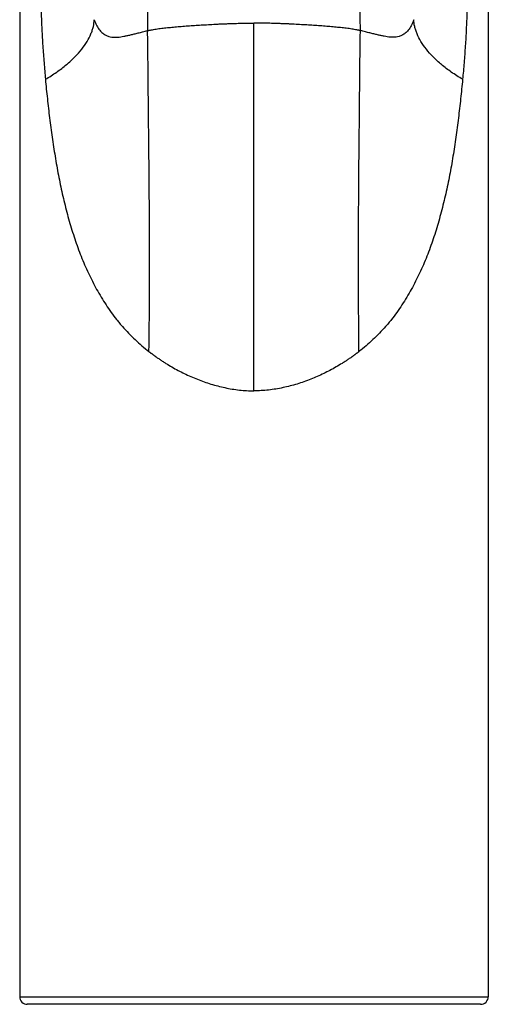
# Model space of a CAD drawing. Header units: millimetres. Extents: x -6 to 552, y -8 to 427.
# Tile 5 of 9: x 73 to 122, y 219 to 322. Entities that reach past the tile are written whole.
import ezdxf

# ---------------------------------------------------------------- set-up
doc = ezdxf.new("R2010")
doc.units = ezdxf.units.MM
doc.header["$LTSCALE"] = 30.734
doc.layers.get('0').update_dxf_attribs({"linetype": 'CONTINUOUS'})

msp = doc.modelspace()

# ---------------------------------------------------------------- linework, layer by layer
at = {"color": 7, "linetype": 'CONTINUOUS'}
for p, q in [((72.92, 365.12), (72.92, 219.62)), ((121.92, 365.12), (121.92, 219.62)), ((121.12, 218.82), (73.72, 218.82))]:
    msp.add_line(p, q, dxfattribs=at)
at = {"color": 9, "linetype": 'CONTINUOUS'}
for p, q in [((97.42, 283), (97.42, 321.48)), ((72.92, 219.62), (121.92, 219.62))]:
    msp.add_line(p, q, dxfattribs=at)
for centre, start, end in [((6669.19, 299.08), 179.437064, 179.811953), ((-6474.35, 299.08), 0.188047, 0.562936)]:
    msp.add_arc(centre, 6582.93, start, end, dxfattribs=at)
at = {"color": 7, "linetype": 'CONTINUOUS'}
for centre, start, end in [((73.72, 219.62), 180, 270), ((121.12, 219.62), 270, 360)]:
    msp.add_arc(centre, 0.8, start, end, dxfattribs=at)
at = {"color": 9, "linetype": 'CONTINUOUS'}
for points, knots in [([(75.31, 329.64), (75.27, 329.06), (75.21, 328.18), (75.16, 327.01), (75.14, 326.13), (75.13, 325.24), (75.13, 324.06), (75.16, 322.59), (75.23, 320.83), (75.33, 319.08), (75.46, 317.33), (75.56, 316.17), (75.61, 315.59)], [0, 0, 0, 0, 0.124611, 0.187265, 0.250052, 0.312913, 0.3758, 0.50146, 0.626787, 0.751652, 0.876036, 1, 1, 1, 1]), ([(119.53, 329.64), (119.58, 329.06), (119.63, 328.18), (119.68, 327.01), (119.7, 326.13), (119.71, 325.24), (119.71, 324.06), (119.69, 322.59), (119.62, 320.83), (119.52, 319.08), (119.39, 317.33), (119.29, 316.17), (119.23, 315.59)], [0, 0, 0, 0, 0.124611, 0.187265, 0.250052, 0.312913, 0.3758, 0.50146, 0.626787, 0.751652, 0.876036, 1, 1, 1, 1]), ([(75.61, 315.59), (76.02, 315.83), (76.77, 316.31), (77.8, 317.09), (78.68, 317.89), (79.4, 318.71), (79.96, 319.52), (80.32, 320.2), (80.52, 320.72), (80.66, 321.21), (80.71, 321.59), (80.72, 321.83)], [0, 0, 0, 0, 0.167313, 0.321738, 0.463564, 0.593093, 0.710735, 0.817141, 0.866428, 0.913248, 1, 1, 1, 1]), ([(80.72, 321.83), (80.76, 321.71), (80.84, 321.49), (81.01, 321.12), (81.25, 320.74), (81.54, 320.46), (81.76, 320.3), (81.97, 320.18), (82.23, 320.08), (82.55, 320.01), (82.86, 319.98), (83.18, 319.99), (83.49, 320.03), (83.82, 320.09), (84.16, 320.16), (84.52, 320.24), (84.91, 320.34), (85.33, 320.44), (85.71, 320.54), (86.03, 320.62), (86.21, 320.67), (86.3, 320.69)], [0, 0, 0, 0, 0.055745, 0.105692, 0.189743, 0.25802, 0.288033, 0.316039, 0.367893, 0.416588, 0.464062, 0.511506, 0.559871, 0.609989, 0.662648, 0.718722, 0.77922, 0.845304, 0.918354, 0.957996, 1, 1, 1, 1]), ([(86.3, 320.69), (86.32, 320.69), (86.36, 320.7), (86.42, 320.71), (86.48, 320.73), (86.56, 320.74), (86.67, 320.76), (86.84, 320.79), (87.07, 320.83), (87.34, 320.87), (87.63, 320.91), (87.92, 320.94), (88.22, 320.98), (88.63, 321.02), (89.05, 321.06), (89.48, 321.1), (89.81, 321.13), (90.15, 321.16), (90.49, 321.18), (90.84, 321.21), (91.19, 321.23), (91.55, 321.25), (92.04, 321.28), (92.66, 321.32), (93.28, 321.35), (93.79, 321.38), (94.18, 321.4), (94.58, 321.41), (95.11, 321.43), (95.78, 321.45), (96.6, 321.47), (97.15, 321.48), (97.42, 321.48)], [0, 0, 0, 0, 0.005554, 0.011164, 0.016805, 0.022502, 0.034099, 0.045915, 0.070113, 0.095064, 0.120739, 0.147096, 0.174101, 0.201726, 0.258606, 0.287833, 0.317588, 0.347846, 0.378587, 0.409823, 0.441572, 0.473748, 0.506278, 0.57243, 0.640174, 0.674678, 0.709612, 0.744949, 0.780598, 0.852777, 0.926038, 1, 1, 1, 1]), ([(108.55, 320.69), (108.53, 320.69), (108.49, 320.7), (108.43, 320.71), (108.37, 320.73), (108.28, 320.74), (108.17, 320.76), (108, 320.79), (107.78, 320.83), (107.5, 320.87), (107.22, 320.91), (106.92, 320.94), (106.63, 320.98), (106.21, 321.02), (105.79, 321.06), (105.36, 321.1), (105.03, 321.13), (104.69, 321.16), (104.35, 321.18), (104, 321.21), (103.65, 321.23), (103.29, 321.25), (102.81, 321.28), (102.19, 321.32), (101.56, 321.35), (101.05, 321.38), (100.66, 321.4), (100.27, 321.41), (99.74, 321.43), (99.06, 321.45), (98.25, 321.47), (97.7, 321.48), (97.42, 321.48)], [0, 0, 0, 0, 0.005554, 0.011164, 0.016805, 0.022502, 0.034099, 0.045915, 0.070113, 0.095064, 0.120739, 0.147096, 0.174101, 0.201726, 0.258606, 0.287833, 0.317588, 0.347846, 0.378587, 0.409823, 0.441572, 0.473748, 0.506278, 0.57243, 0.640174, 0.674678, 0.709612, 0.744949, 0.780598, 0.852777, 0.926038, 1, 1, 1, 1]), ([(114.12, 321.83), (114.09, 321.71), (114.01, 321.49), (113.83, 321.12), (113.59, 320.74), (113.31, 320.46), (113.08, 320.3), (112.87, 320.18), (112.61, 320.08), (112.29, 320.01), (111.98, 319.98), (111.67, 319.99), (111.35, 320.03), (111.03, 320.09), (110.69, 320.16), (110.33, 320.24), (109.94, 320.34), (109.52, 320.44), (109.14, 320.54), (108.81, 320.62), (108.64, 320.67), (108.55, 320.69)], [0, 0, 0, 0, 0.055745, 0.105692, 0.189743, 0.25802, 0.288033, 0.316039, 0.367893, 0.416588, 0.464062, 0.511506, 0.559871, 0.609989, 0.662648, 0.718722, 0.77922, 0.845304, 0.918354, 0.957996, 1, 1, 1, 1]), ([(119.23, 315.59), (118.83, 315.83), (118.07, 316.31), (117.04, 317.09), (116.17, 317.89), (115.45, 318.71), (114.88, 319.52), (114.53, 320.2), (114.33, 320.72), (114.19, 321.21), (114.13, 321.59), (114.12, 321.83)], [0, 0, 0, 0, 0.167313, 0.321738, 0.463564, 0.593093, 0.710735, 0.817141, 0.866428, 0.913248, 1, 1, 1, 1]), ([(86.44, 287.11), (86.47, 288.97), (86.5, 292.66), (86.5, 298.07), (86.48, 303.19), (86.44, 307.9), (86.39, 312.07), (86.36, 315.17), (86.34, 317.3), (86.33, 318.61), (86.31, 319.72), (86.3, 320.39), (86.3, 320.69)], [0, 0, 0, 0, 0.166817, 0.329182, 0.482984, 0.62436, 0.749761, 0.856005, 0.901051, 0.940277, 0.97337, 1, 1, 1, 1]), ([(108.4, 287.11), (108.38, 288.97), (108.35, 292.66), (108.34, 298.07), (108.37, 303.19), (108.41, 307.9), (108.45, 312.07), (108.48, 315.17), (108.5, 317.3), (108.52, 318.61), (108.53, 319.72), (108.54, 320.39), (108.55, 320.69)], [0, 0, 0, 0, 0.166817, 0.329182, 0.482984, 0.62436, 0.749761, 0.856005, 0.901051, 0.940277, 0.97337, 1, 1, 1, 1]), ([(75.61, 315.59), (75.67, 314.91), (75.81, 313.56), (76, 311.88), (76.17, 310.54), (76.31, 309.53), (76.46, 308.54), (76.62, 307.54), (76.79, 306.55), (76.97, 305.57), (77.17, 304.59), (77.37, 303.62), (77.6, 302.66), (77.84, 301.7), (78.1, 300.76), (78.38, 299.82), (78.68, 298.89), (79, 297.98), (79.34, 297.07), (79.83, 295.89), (80.5, 294.45), (81.27, 293.06), (81.95, 291.99), (82.48, 291.21), (82.96, 290.57), (83.36, 290.08), (83.77, 289.6), (84.3, 289.02), (84.98, 288.35), (85.69, 287.71), (86.19, 287.3), (86.44, 287.11)], [0, 0, 0, 0, 0.065127, 0.130015, 0.162356, 0.194621, 0.226806, 0.258906, 0.290912, 0.322817, 0.354617, 0.386312, 0.417891, 0.449345, 0.480673, 0.51188, 0.542958, 0.573899, 0.604704, 0.63538, 0.696385, 0.757053, 0.787324, 0.817576, 0.847816, 0.862938, 0.878064, 0.908355, 0.938758, 0.969297, 1, 1, 1, 1]), ([(119.23, 315.59), (119.17, 314.91), (119.04, 313.56), (118.84, 311.88), (118.67, 310.54), (118.53, 309.53), (118.39, 308.54), (118.23, 307.54), (118.06, 306.55), (117.88, 305.57), (117.68, 304.59), (117.47, 303.62), (117.25, 302.66), (117, 301.7), (116.74, 300.76), (116.47, 299.82), (116.17, 298.89), (115.85, 297.98), (115.51, 297.07), (115.02, 295.89), (114.34, 294.45), (113.57, 293.06), (112.9, 291.99), (112.36, 291.21), (111.89, 290.57), (111.49, 290.08), (111.08, 289.6), (110.54, 289.02), (109.87, 288.35), (109.15, 287.71), (108.66, 287.3), (108.4, 287.11)], [0, 0, 0, 0, 0.065127, 0.130015, 0.162356, 0.194621, 0.226806, 0.258906, 0.290912, 0.322817, 0.354617, 0.386312, 0.417891, 0.449345, 0.480673, 0.51188, 0.542958, 0.573899, 0.604704, 0.63538, 0.696385, 0.757053, 0.787324, 0.817576, 0.847816, 0.862938, 0.878064, 0.908355, 0.938758, 0.969297, 1, 1, 1, 1]), ([(86.44, 287.11), (86.45, 287.1), (86.47, 287.08), (86.5, 287.07), (86.52, 287.05), (86.55, 287.02), (86.58, 286.99), (86.62, 286.97), (86.65, 286.94), (86.69, 286.92), (86.74, 286.88), (86.8, 286.84), (86.87, 286.78), (86.94, 286.73), (87.01, 286.68), (87.09, 286.62), (87.16, 286.57), (87.23, 286.52), (87.33, 286.45), (87.46, 286.37), (87.6, 286.27), (87.76, 286.17), (87.96, 286.03), (88.31, 285.81), (88.83, 285.49), (89.48, 285.14), (90.13, 284.81), (90.81, 284.5), (91.73, 284.11), (92.67, 283.78), (93.64, 283.5), (94.63, 283.27), (95.89, 283.06), (96.91, 283), (97.42, 283)], [0, 0, 0, 0, 0.003743, 0.005617, 0.007495, 0.011255, 0.015002, 0.018742, 0.022479, 0.026214, 0.029952, 0.037444, 0.044962, 0.052494, 0.060028, 0.067562, 0.07509, 0.082621, 0.090155, 0.105239, 0.120346, 0.135479, 0.150639, 0.181031, 0.242083, 0.303488, 0.365271, 0.427432, 0.489957, 0.616009, 0.679513, 0.743283, 0.871408, 1, 1, 1, 1]), ([(108.4, 287.11), (108.39, 287.1), (108.37, 287.08), (108.35, 287.07), (108.33, 287.05), (108.3, 287.02), (108.26, 286.99), (108.23, 286.97), (108.19, 286.94), (108.15, 286.92), (108.1, 286.88), (108.04, 286.84), (107.97, 286.78), (107.9, 286.73), (107.83, 286.68), (107.76, 286.62), (107.69, 286.57), (107.61, 286.52), (107.51, 286.45), (107.39, 286.37), (107.24, 286.27), (107.09, 286.17), (106.89, 286.03), (106.53, 285.81), (106.01, 285.49), (105.37, 285.14), (104.71, 284.81), (104.04, 284.5), (103.12, 284.11), (102.17, 283.78), (101.2, 283.5), (100.21, 283.27), (98.95, 283.06), (97.93, 283), (97.42, 283)], [0, 0, 0, 0, 0.003743, 0.005617, 0.007495, 0.011255, 0.015002, 0.018742, 0.022479, 0.026214, 0.029952, 0.037444, 0.044962, 0.052494, 0.060028, 0.067562, 0.07509, 0.082621, 0.090155, 0.105239, 0.120346, 0.135479, 0.150639, 0.181031, 0.242083, 0.303488, 0.365271, 0.427432, 0.489957, 0.616009, 0.679513, 0.743283, 0.871408, 1, 1, 1, 1])]:
    msp.add_open_spline(points, degree=3, knots=knots, dxfattribs=at)

doc.saveas('drawing.dxf')
